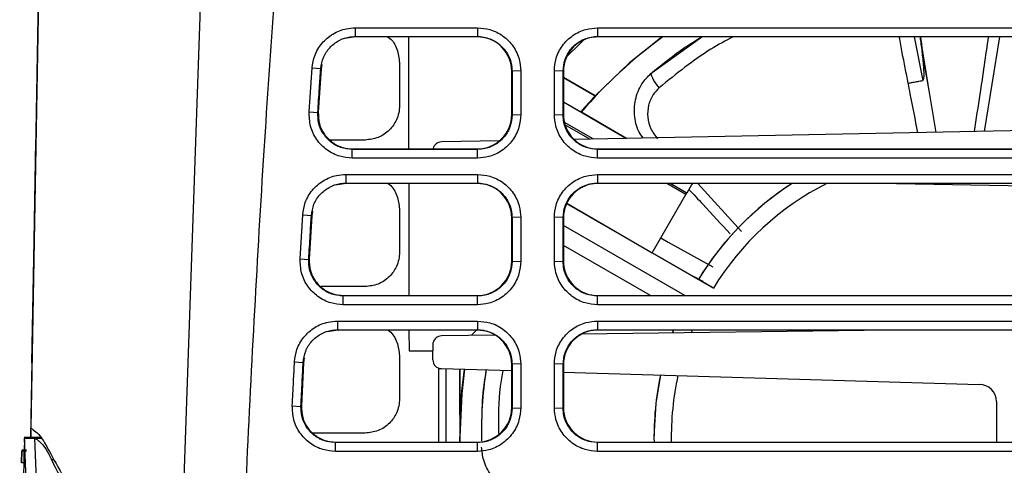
# Model space of a CAD drawing. Extents: x 106 to 315, y 19 to 260.
# Tile 107 of 132: x 195 to 211, y 238 to 246. Entities that reach past the tile are written whole.
import ezdxf

# ---------------------------------------------------------------- set-up
doc = ezdxf.new("R2010")
doc.units = 0
doc.layers.get('0').update_dxf_attribs({"linetype": 'CONTINUOUS'})

msp = doc.modelspace()

# ---------------------------------------------------------------- linework, layer by layer
at = {"color": 7, "linetype": 'CONTINUOUS'}
for p, q in [((195.368, 257.342), (195.043, 238.716)), ((195.368, 257.23), (195.048, 238.874)), ((198.119, 253.506), (197.515, 236.185)), ((200.42, 245.504), (202.446, 245.504)), ((200.42, 245.504), (200.42, 245.36)), ((202.446, 245.504), (202.446, 245.36)), ((204.434, 245.504), (216.303, 245.504)), ((204.434, 245.504), (204.434, 245.36)), ((200.426, 245.356), (200.25, 245.326)), ((200.42, 245.36), (202.446, 245.36)), ((200.42, 245.36), (200.426, 245.356)), ((202.439, 245.356), (200.426, 245.356)), ((201.302, 245.356), (201.305, 243.499)), ((202.446, 245.36), (202.439, 245.356)), ((204.434, 245.36), (216.303, 245.36)), ((204.434, 245.36), (204.44, 245.356)), ((216.297, 245.356), (204.44, 245.356)), ((205.337, 244.766), (206.159, 245.356)), ((201.154, 244.932), (201.154, 244.218)), ((209.817, 245.051), (209.92, 244.465)), ((199.657, 244.114), (199.707, 244.843)), ((199.707, 244.843), (199.85, 244.828)), ((199.856, 244.824), (199.807, 244.108)), ((199.85, 244.828), (199.856, 244.824)), ((199.866, 244.895), (199.856, 244.824)), ((203.017, 244.789), (203.011, 244.784)), ((203.011, 244.07), (203.011, 244.784)), ((203.161, 244.793), (203.017, 244.789)), ((203.017, 244.789), (203.017, 244.062)), ((203.718, 244.067), (203.718, 244.793)), ((203.862, 244.789), (203.718, 244.793)), ((203.862, 244.062), (203.862, 244.789)), ((203.868, 244.784), (203.862, 244.789)), ((203.868, 244.784), (203.868, 244.07)), ((205.336, 244.766), (205.33, 244.761)), ((205.342, 244.771), (205.337, 244.766)), ((203.868, 244.679), (204.394, 244.377)), ((204.394, 244.376), (203.868, 244.679)), ((209.92, 244.465), (210.037, 243.773)), ((203.868, 244.277), (204.155, 244.112)), ((204.394, 244.377), (204.394, 244.376)), ((199.657, 244.114), (199.801, 244.1)), ((199.801, 244.1), (199.807, 244.108)), ((204.915, 243.673), (204.155, 244.112)), ((203.011, 244.07), (203.017, 244.062)), ((203.017, 244.062), (203.161, 244.067)), ((203.718, 244.067), (203.862, 244.062)), ((203.862, 244.062), (203.868, 244.07)), ((204.305, 243.662), (203.894, 243.899)), ((215.43, 243.878), (204.045, 243.657)), ((195.102, 241.977), (195.131, 243.635)), ((200.583, 243.646), (200.004, 243.646)), ((202.807, 243.633), (201.847, 243.614)), ((195.129, 243.518), (195.099, 241.787)), ((200.371, 243.49), (200.377, 243.499)), ((200.371, 243.346), (200.371, 243.49)), ((202.446, 243.49), (200.371, 243.49)), ((200.377, 243.499), (202.44, 243.499)), ((201.71, 243.499), (201.71, 243.504)), ((202.446, 243.49), (202.44, 243.499)), ((202.446, 243.346), (202.446, 243.49)), ((204.433, 243.49), (204.439, 243.499)), ((204.433, 243.346), (204.433, 243.49)), ((216.303, 243.49), (204.433, 243.49)), ((204.439, 243.499), (216.297, 243.499)), ((202.446, 243.346), (200.371, 243.346)), ((200.264, 243.075), (202.446, 243.075)), ((200.264, 243.075), (200.264, 242.931)), ((202.446, 243.075), (202.446, 242.931)), ((204.434, 243.075), (216.303, 243.075)), ((204.434, 243.075), (204.434, 242.931)), ((200.27, 242.927), (200.094, 242.897)), ((200.264, 242.931), (202.446, 242.931)), ((200.264, 242.931), (200.27, 242.927)), ((202.439, 242.927), (200.27, 242.927)), ((201.306, 242.927), (201.309, 241.07)), ((202.446, 242.931), (202.439, 242.927)), ((204.434, 242.931), (216.303, 242.931)), ((204.434, 242.931), (204.44, 242.927)), ((216.297, 242.927), (204.44, 242.927)), ((205.897, 242.743), (205.578, 242.927)), ((209.382, 242.927), (215.43, 242.81)), ((205.34, 241.778), (205.897, 242.743)), ((205.897, 242.743), (205.911, 242.767)), ((201.154, 242.504), (201.154, 241.789)), ((203.921, 242.596), (206.351, 241.193)), ((203.922, 242.597), (205.34, 241.778)), ((199.507, 241.679), (199.55, 242.407)), ((199.55, 242.407), (199.694, 242.394)), ((199.699, 242.39), (199.658, 241.674)), ((199.694, 242.394), (199.699, 242.39)), ((199.71, 242.465), (199.699, 242.39)), ((203.017, 242.36), (203.011, 242.356)), ((203.011, 241.641), (203.011, 242.356)), ((203.161, 242.365), (203.017, 242.36)), ((203.017, 242.36), (203.017, 241.633)), ((203.718, 241.638), (203.718, 242.365)), ((203.862, 242.36), (203.718, 242.365)), ((203.862, 241.633), (203.862, 242.36)), ((203.868, 242.356), (203.862, 242.36)), ((203.868, 242.356), (203.868, 241.641)), ((205.481, 242.024), (205.604, 241.954)), ((195.067, 239.956), (195.102, 241.977)), ((205.309, 241.07), (203.868, 241.901)), ((205.604, 241.954), (206.342, 241.546)), ((195.099, 241.787), (195.067, 239.956)), ((199.507, 241.679), (199.651, 241.666)), ((199.651, 241.666), (199.658, 241.674)), ((206.104, 241.337), (205.34, 241.778)), ((203.011, 241.641), (203.017, 241.633)), ((203.017, 241.633), (203.161, 241.638)), ((203.718, 241.638), (203.862, 241.633)), ((203.862, 241.633), (203.868, 241.641)), ((206.104, 241.337), (206.104, 241.337)), ((200.583, 241.218), (199.855, 241.218)), ((200.221, 241.062), (200.228, 241.07)), ((200.221, 240.917), (200.221, 241.062)), ((202.446, 241.062), (200.221, 241.062)), ((200.228, 241.07), (202.44, 241.07)), ((202.446, 241.062), (202.44, 241.07)), ((202.446, 240.917), (202.446, 241.062)), ((204.433, 241.062), (204.439, 241.07)), ((204.433, 240.917), (204.433, 241.062)), ((216.303, 241.062), (204.433, 241.062)), ((204.439, 241.07), (216.297, 241.07)), ((202.446, 240.917), (200.221, 240.917)), ((200.129, 240.646), (202.446, 240.646)), ((200.129, 240.646), (200.129, 240.503)), ((202.446, 240.646), (202.446, 240.503)), ((204.434, 240.646), (216.303, 240.646)), ((204.434, 240.646), (204.434, 240.503)), ((200.135, 240.498), (199.958, 240.468)), ((200.129, 240.503), (202.446, 240.503)), ((200.129, 240.503), (200.135, 240.498)), ((202.439, 240.498), (200.135, 240.498)), ((201.31, 240.498), (201.311, 240.153)), ((202.743, 240.411), (201.847, 240.399)), ((202.344, 240.415), (202.437, 240.507)), ((202.446, 240.503), (202.439, 240.498)), ((209.272, 240.498), (204.169, 240.43)), ((204.434, 240.503), (216.303, 240.503)), ((204.434, 240.503), (204.44, 240.498)), ((216.297, 240.498), (204.44, 240.498)), ((205.692, 240.498), (205.674, 240.45)), ((205.675, 240.45), (205.693, 240.498)), ((201.707, 240.002), (201.71, 240.289)), ((199.575, 240.036), (199.564, 239.956)), ((201.154, 240.075), (201.154, 239.361)), ((201.311, 240.153), (201.708, 240.153)), ((199.415, 239.973), (199.558, 239.961)), ((199.564, 239.956), (199.528, 239.241)), ((199.558, 239.961), (199.564, 239.956)), ((201.797, 239.869), (201.797, 238.641)), ((203.017, 239.931), (203.011, 239.927)), ((203.011, 239.212), (203.011, 239.927)), ((203.161, 239.936), (203.017, 239.931)), ((203.017, 239.931), (203.017, 239.204)), ((203.718, 239.209), (203.718, 239.936)), ((203.862, 239.931), (203.718, 239.936)), ((203.862, 239.204), (203.862, 239.931)), ((203.868, 239.927), (203.862, 239.931)), ((203.868, 239.927), (203.868, 239.212)), ((201.847, 239.859), (203.011, 239.825)), ((202.154, 239.85), (202.154, 238.641)), ((203.868, 239.8), (210.755, 239.598)), ((199.378, 239.244), (199.521, 239.233)), ((199.521, 239.233), (199.528, 239.241)), ((211.041, 239.312), (211.041, 238.641)), ((203.011, 239.212), (203.017, 239.204)), ((203.017, 239.204), (203.161, 239.209)), ((203.718, 239.209), (203.862, 239.204)), ((203.862, 239.204), (203.868, 239.212)), ((195.047, 238.838), (195.045, 238.716)), ((195.048, 238.874), (195.048, 238.864)), ((200.583, 238.79), (199.725, 238.79)), ((202.154, 238.641), (202.154, 238.731)), ((202.154, 238.728), (202.154, 238.641)), ((202.511, 238.732), (202.511, 238.732)), ((205.368, 238.727), (205.368, 238.726)), ((195.219, 238.716), (194.937, 238.716)), ((194.943, 238.682), (194.94, 238.501)), ((194.944, 238.706), (195.115, 238.706)), ((194.944, 238.706), (194.944, 238.698)), ((195.115, 238.706), (195.224, 238.706)), ((200.092, 238.633), (200.098, 238.641)), ((200.092, 238.488), (200.092, 238.633)), ((202.446, 238.633), (200.092, 238.633)), ((200.098, 238.641), (202.44, 238.641)), ((202.446, 238.633), (202.44, 238.641)), ((202.446, 238.488), (202.446, 238.633)), ((204.433, 238.633), (204.439, 238.641)), ((204.433, 238.488), (204.433, 238.633)), ((216.303, 238.633), (204.433, 238.633)), ((204.439, 238.641), (216.297, 238.641)), ((194.863, 234.081), (194.94, 238.501)), ((194.894, 238.297), (194.898, 238.497)), ((194.898, 238.496), (194.894, 238.296)), ((194.898, 238.506), (194.974, 238.506)), ((194.898, 238.506), (194.898, 238.505)), ((194.974, 238.505), (194.898, 238.505)), ((194.976, 238.497), (194.898, 238.497)), ((194.898, 238.497), (194.898, 238.496)), ((194.898, 238.496), (194.976, 238.496)), ((202.446, 238.488), (200.092, 238.488)), ((194.894, 238.296), (194.894, 238.297)), ((194.961, 238.296), (194.894, 238.296))]:
    msp.add_line(p, q, dxfattribs=at)
at = {"color": 8, "linetype": 'CONTINUOUS'}
for p, q in [((209.678, 245.356), (209.819, 244.633)), ((211.092, 245.356), (210.835, 243.788)), ((203.868, 244.277), (204.913, 243.673)), ((204.36, 243.663), (203.884, 243.938)), ((205.911, 242.767), (205.634, 242.927)), ((206.093, 242.927), (206.816, 242.128)), ((205.88, 241.07), (203.868, 242.231)), ((205.48, 242.022), (205.604, 241.954)), ((206.182, 241.303), (206.009, 241.392)), ((206, 240.498), (205.982, 240.454)), ((201.925, 238.641), (201.925, 239.856)), ((195.388, 238.355), (195.433, 238.355))]:
    msp.add_line(p, q, dxfattribs=at)
at = {"color": 8, "linetype": 'CONTINUOUS', "flags": 128}
msp.add_lwpolyline([(204.213, 245.309), (204.138, 245.238), (203.92, 245.022)], dxfattribs=at)
at = {"color": 7, "linetype": 'CONTINUOUS', "flags": 128}
for points in [[(205.503, 245.356), (204.963, 244.924), (204.394, 244.377)], [(203.161, 244.793), (203.161, 244.591), (203.161, 244.388), (203.161, 244.067)], [(205.454, 244.512), (205.421, 244.552), (205.391, 244.593), (205.367, 244.633), (205.347, 244.671), (205.334, 244.704), (205.328, 244.732), (205.329, 244.753), (205.337, 244.766)], [(216.303, 243.346), (215.89, 243.346), (214.239, 243.346), (212.588, 243.346), (210.937, 243.346), (209.286, 243.346), (207.634, 243.346), (206.034, 243.346), (204.433, 243.346)], [(206.003, 242.927), (205.99, 242.905), (205.966, 242.862), (205.939, 242.816), (205.911, 242.767)], [(203.161, 242.365), (203.161, 242.162), (203.161, 241.959), (203.161, 241.638)], [(216.303, 240.917), (215.89, 240.917), (214.239, 240.917), (212.588, 240.917), (210.937, 240.917), (209.286, 240.917), (207.634, 240.917), (206.034, 240.917), (204.433, 240.917)], [(203.161, 239.936), (203.161, 239.733), (203.161, 239.53), (203.161, 239.209)], [(202.222, 239.848), (202.181, 239.486), (202.154, 239.095)], [(202.231, 239.848), (202.185, 239.443), (202.154, 238.728)], [(205.474, 239.753), (205.4, 239.287), (205.368, 238.727)], [(216.303, 238.488), (215.89, 238.488), (214.239, 238.488), (212.588, 238.488), (210.937, 238.488), (209.286, 238.488), (207.634, 238.488), (206.034, 238.488), (204.433, 238.488)]]:
    msp.add_lwpolyline(points, dxfattribs=at)
at = {"color": 7, "linetype": 'CONTINUOUS'}
for centre, radius, start, end in [((210.368, 238.728), 8.214, 126.2031, 139.0772), ((210.368, 238.727), 8.222, 136.6031, 139.0837), ((201.849, 243.471), 0.143, 91, 166.7747), ((210.368, 238.727), 5, 122.8666, 148.606), ((210.368, 238.726), 5, 122.8377, 148.5265), ((201.849, 240.256), 0.143, 91, 166.7747), ((201.849, 240.002), 0.143, 180, 269), ((210.368, 238.726), 5, 168.1515, 180.9749), ((210.755, 239.312), 0.286, 0, 90)]:
    msp.add_arc(centre, radius, start, end, dxfattribs=at)
at = {"color": 8, "linetype": 'CONTINUOUS'}
for start, end in [(116.9774, 148.4372), (167.5252, 181.0305)]:
    msp.add_arc((210.368, 238.726), 4.714, start, end, dxfattribs=at)
at = {"color": 7, "linetype": 'CONTINUOUS'}
for centre, major_axis, ratio, start_param, end_param in [((202.44, 244.785), (0.525, -0.226), 0.999685, 0.406216, 1.977242), ((204.44, 244.785), (0.525, 0.226), 0.999685, 1.164351, 2.735376), ((202.44, 244.07), (-0.215, 0.53), 0.999453, 2.756245, 4.326659), ((204.44, 244.07), (0.215, 0.53), 0.999453, 1.956526, 3.526941), ((202.44, 242.356), (0.525, -0.226), 0.999685, 0.406216, 1.977242), ((204.44, 242.356), (0.525, 0.226), 0.999685, 1.164351, 2.735376), ((202.44, 241.641), (-0.215, 0.53), 0.999453, 2.756245, 4.326659), ((204.44, 241.641), (0.215, 0.53), 0.999453, 1.956526, 3.526941), ((202.44, 239.927), (0.525, -0.226), 0.999685, 0.406216, 1.977242), ((204.44, 239.927), (0.525, 0.226), 0.999685, 1.164351, 2.735376), ((202.44, 239.213), (-0.215, 0.53), 0.999453, 2.756245, 4.326659), ((204.44, 239.213), (0.215, 0.53), 0.999453, 1.956526, 3.526941)]:
    msp.add_ellipse(centre, major_axis=major_axis, ratio=ratio, start_param=start_param, end_param=end_param, dxfattribs=at)
for points, knots in [([(199.777, 253.497), (199.601, 251.83), (199.25, 248.493), (198.887, 243.38), (198.603, 238.167), (198.466, 234.628), (198.398, 232.858)], [0, 0, 0, 0, 0.243121, 0.486412, 0.743179, 1, 1, 1, 1]), ([(199.707, 244.843), (199.717, 244.911), (199.74, 245.057), (199.861, 245.257), (200.044, 245.413), (200.243, 245.493), (200.371, 245.501), (200.42, 245.504)], [0, 0, 0, 0, 0.192616, 0.414714, 0.638146, 0.862743, 1, 1, 1, 1]), ([(202.446, 245.504), (202.515, 245.498), (202.664, 245.486), (202.875, 245.379), (203.045, 245.205), (203.145, 244.999), (203.156, 244.856), (203.161, 244.793)], [0, 0, 0, 0, 0.1845908, 0.40151, 0.6172412, 0.8318697, 1, 1, 1, 1]), ([(203.718, 244.793), (203.724, 244.862), (203.736, 245.01), (203.843, 245.217), (204.016, 245.386), (204.223, 245.487), (204.368, 245.499), (204.434, 245.504)], [0, 0, 0, 0, 0.1842378, 0.3966921, 0.6103268, 0.8250568, 1, 1, 1, 1]), ([(199.85, 244.828), (199.861, 244.892), (199.882, 245.019), (199.992, 245.183), (200.146, 245.302), (200.298, 245.355), (200.391, 245.359), (200.42, 245.36)], [0, 0, 0, 0, 0.224675, 0.449335, 0.673922, 0.898448, 1, 1, 1, 1]), ([(200.957, 245.356), (200.967, 245.349), (201.04, 245.303), (201.126, 245.153), (201.144, 245.005), (201.154, 244.932)], [0, 0, 0, 0, 0.07423, 0.53712, 1, 1, 1, 1]), ([(202.446, 245.36), (202.51, 245.354), (202.638, 245.341), (202.81, 245.243), (202.939, 245.098), (203.008, 244.937), (203.015, 244.831), (203.017, 244.789)], [0, 0, 0, 0, 0.2146194, 0.4292413, 0.6438882, 0.8585841, 1, 1, 1, 1]), ([(203.862, 244.789), (203.868, 244.853), (203.881, 244.982), (203.98, 245.153), (204.125, 245.282), (204.285, 245.351), (204.391, 245.357), (204.434, 245.36)], [0, 0, 0, 0, 0.2148101, 0.4296079, 0.6443461, 0.8590302, 1, 1, 1, 1]), ([(205.342, 244.771), (205.518, 244.913), (205.784, 245.127), (206.062, 245.298), (206.156, 245.356)], [0, 0, 0, 0, 0.6612684, 1, 1, 1, 1]), ([(209.817, 245.051), (209.808, 245.133), (209.796, 245.235), (209.78, 245.336), (209.777, 245.356)], [0, 0, 0, 0, 0.802565, 1, 1, 1, 1]), ([(209.779, 245.356), (209.783, 245.331), (209.828, 245.033), (209.876, 244.736), (209.92, 244.465)], [0, 0, 0, 0, 0.08438, 1, 1, 1, 1]), ([(210.903, 245.356), (210.858, 245.04), (210.783, 244.516), (210.701, 243.993), (210.668, 243.785)], [0, 0, 0, 0, 0.6035, 1, 1, 1, 1]), ([(209.819, 244.633), (209.82, 244.633), (209.822, 244.634), (209.826, 244.638), (209.833, 244.649), (209.843, 244.704), (209.838, 244.841), (209.825, 244.967), (209.817, 245.051)], [0, 0, 0, 0, 0.0074984, 0.0173971, 0.0357249, 0.099429, 0.4055889, 1, 1, 1, 1]), ([(199.801, 244.1), (199.81, 244.236), (199.826, 244.479), (199.843, 244.721), (199.85, 244.828)], [0, 0, 0, 0, 0.56, 1, 1, 1, 1]), ([(205.191, 243.679), (205.165, 243.714), (205.082, 243.827), (205.033, 244.065), (205.055, 244.35), (205.164, 244.597), (205.284, 244.715), (205.337, 244.766)], [0, 0, 0, 0, 0.106382, 0.341755, 0.577783, 0.814013, 1, 1, 1, 1]), ([(209.578, 244.588), (209.578, 244.588), (209.585, 244.589), (209.607, 244.593), (209.658, 244.602), (209.734, 244.616), (209.791, 244.627), (209.819, 244.633)], [0, 0, 0, 0, 0.028343, 0.204575, 0.469734, 0.734866, 1, 1, 1, 1]), ([(205.454, 244.512), (205.419, 244.476), (205.338, 244.394), (205.268, 244.223), (205.255, 244.024), (205.305, 243.826), (205.387, 243.718), (205.428, 243.664)], [0, 0, 0, 0, 0.161894, 0.369888, 0.579935, 0.790317, 1, 1, 1, 1]), ([(200.371, 243.346), (200.301, 243.352), (200.151, 243.365), (199.942, 243.473), (199.773, 243.647), (199.665, 243.87), (199.66, 244.032), (199.657, 244.114)], [0, 0, 0, 0, 0.178392, 0.382187, 0.586988, 0.792917, 1, 1, 1, 1]), ([(199.807, 244.108), (199.81, 244.043), (199.814, 243.914), (199.901, 243.736), (200.037, 243.598), (200.204, 243.513), (200.323, 243.503), (200.377, 243.499)], [0, 0, 0, 0, 0.206331, 0.412666, 0.61888, 0.824893, 1, 1, 1, 1]), ([(201.154, 244.218), (201.151, 244.177), (201.146, 244.095), (201.097, 243.952), (200.991, 243.799), (200.806, 243.672), (200.656, 243.655), (200.583, 243.646)], [0, 0, 0, 0, 0.1376175, 0.2750927, 0.5007493, 0.7541282, 1, 1, 1, 1]), ([(200.371, 243.49), (200.307, 243.497), (200.178, 243.509), (200.007, 243.608), (199.878, 243.753), (199.804, 243.925), (199.802, 244.045), (199.801, 244.1)], [0, 0, 0, 0, 0.205882, 0.411744, 0.617564, 0.823486, 1, 1, 1, 1]), ([(203.161, 244.067), (203.156, 243.997), (203.143, 243.845), (203.034, 243.633), (202.858, 243.462), (202.651, 243.362), (202.508, 243.351), (202.446, 243.346)], [0, 0, 0, 0, 0.185978, 0.403248, 0.619137, 0.833712, 1, 1, 1, 1]), ([(203.017, 244.062), (203.011, 243.998), (202.998, 243.869), (202.9, 243.698), (202.755, 243.568), (202.594, 243.5), (202.488, 243.493), (202.446, 243.49)], [0, 0, 0, 0, 0.215102, 0.430134, 0.644865, 0.859378, 1, 1, 1, 1]), ([(204.433, 243.346), (204.363, 243.352), (204.214, 243.365), (204.005, 243.473), (203.836, 243.647), (203.735, 243.856), (203.723, 244.001), (203.718, 244.067)], [0, 0, 0, 0, 0.185852, 0.398013, 0.611514, 0.826034, 1, 1, 1, 1]), ([(204.433, 243.49), (204.369, 243.497), (204.241, 243.509), (204.069, 243.608), (203.94, 243.753), (203.872, 243.913), (203.865, 244.02), (203.862, 244.062)], [0, 0, 0, 0, 0.2145177, 0.4290134, 0.6434595, 0.8580232, 1, 1, 1, 1]), ([(195.129, 243.518), (195.129, 243.533), (195.13, 243.562), (195.13, 243.597), (195.131, 243.623), (195.131, 243.642), (195.131, 243.655), (195.131, 243.658), (195.131, 243.653), (195.131, 243.641), (195.131, 243.635)], [0, 0, 0, 0, 0.150828, 0.284455, 0.400835, 0.499943, 0.627166, 0.747714, 0.870892, 1, 1, 1, 1]), ([(199.55, 242.407), (199.56, 242.475), (199.582, 242.622), (199.701, 242.823), (199.883, 242.981), (200.082, 243.064), (200.213, 243.072), (200.264, 243.075)], [0, 0, 0, 0, 0.191459, 0.412209, 0.634225, 0.857454, 1, 1, 1, 1]), ([(202.446, 243.075), (202.515, 243.069), (202.664, 243.057), (202.875, 242.95), (203.045, 242.776), (203.145, 242.57), (203.156, 242.427), (203.161, 242.365)], [0, 0, 0, 0, 0.184587, 0.401505, 0.617227, 0.83186, 1, 1, 1, 1]), ([(203.718, 242.365), (203.724, 242.433), (203.736, 242.581), (203.843, 242.789), (204.016, 242.957), (204.223, 243.058), (204.368, 243.07), (204.434, 243.075)], [0, 0, 0, 0, 0.184238, 0.396692, 0.610327, 0.825057, 1, 1, 1, 1]), ([(199.694, 242.394), (199.704, 242.458), (199.724, 242.585), (199.833, 242.75), (199.985, 242.871), (200.139, 242.925), (200.233, 242.93), (200.264, 242.931)], [0, 0, 0, 0, 0.223286, 0.446556, 0.669755, 0.892896, 1, 1, 1, 1]), ([(200.958, 242.927), (200.967, 242.921), (201.04, 242.874), (201.126, 242.724), (201.144, 242.577), (201.154, 242.504)], [0, 0, 0, 0, 0.072701, 0.536355, 1, 1, 1, 1]), ([(202.446, 242.931), (202.51, 242.925), (202.638, 242.913), (202.81, 242.814), (202.939, 242.669), (203.008, 242.508), (203.015, 242.402), (203.017, 242.36)], [0, 0, 0, 0, 0.214619, 0.429241, 0.643888, 0.858584, 1, 1, 1, 1]), ([(203.862, 242.36), (203.868, 242.424), (203.881, 242.553), (203.98, 242.724), (204.125, 242.853), (204.285, 242.922), (204.391, 242.929), (204.434, 242.931)], [0, 0, 0, 0, 0.214811, 0.429608, 0.644346, 0.85903, 1, 1, 1, 1]), ([(205.946, 242.828), (206.023, 242.746), (206.253, 242.502), (206.479, 242.254), (206.63, 242.09)], [0, 0, 0, 0, 0.3373052, 1, 1, 1, 1]), ([(199.651, 241.666), (199.659, 241.802), (199.673, 242.045), (199.687, 242.287), (199.694, 242.394)], [0, 0, 0, 0, 0.559999, 1, 1, 1, 1]), ([(200.221, 240.917), (200.152, 240.923), (200.002, 240.936), (199.793, 241.045), (199.624, 241.218), (199.516, 241.439), (199.51, 241.599), (199.507, 241.679)], [0, 0, 0, 0, 0.179355, 0.384234, 0.590146, 0.797225, 1, 1, 1, 1]), ([(200.221, 241.062), (200.157, 241.068), (200.029, 241.081), (199.858, 241.179), (199.729, 241.324), (199.655, 241.495), (199.652, 241.612), (199.651, 241.666)], [0, 0, 0, 0, 0.207005, 0.413989, 0.62093, 0.827974, 1, 1, 1, 1]), ([(199.658, 241.674), (199.66, 241.609), (199.666, 241.48), (199.754, 241.303), (199.892, 241.166), (200.058, 241.084), (200.175, 241.074), (200.228, 241.07)], [0, 0, 0, 0, 0.207452, 0.41491, 0.622243, 0.829375, 1, 1, 1, 1]), ([(201.154, 241.789), (201.151, 241.748), (201.146, 241.666), (201.097, 241.524), (200.991, 241.371), (200.806, 241.243), (200.656, 241.226), (200.583, 241.218)], [0, 0, 0, 0, 0.137617, 0.275093, 0.500749, 0.754128, 1, 1, 1, 1]), ([(203.161, 241.638), (203.156, 241.568), (203.143, 241.417), (203.034, 241.204), (202.858, 241.033), (202.651, 240.933), (202.508, 240.922), (202.446, 240.917)], [0, 0, 0, 0, 0.185978, 0.403251, 0.619136, 0.83372, 1, 1, 1, 1]), ([(203.017, 241.633), (203.011, 241.569), (202.998, 241.44), (202.9, 241.269), (202.755, 241.14), (202.594, 241.071), (202.488, 241.064), (202.446, 241.062)], [0, 0, 0, 0, 0.215101, 0.430134, 0.644865, 0.859377, 1, 1, 1, 1]), ([(204.433, 240.917), (204.363, 240.923), (204.214, 240.936), (204.005, 241.045), (203.836, 241.218), (203.735, 241.427), (203.723, 241.572), (203.718, 241.638)], [0, 0, 0, 0, 0.185852, 0.398013, 0.611515, 0.826034, 1, 1, 1, 1]), ([(204.433, 241.062), (204.369, 241.068), (204.241, 241.081), (204.069, 241.179), (203.94, 241.324), (203.872, 241.485), (203.865, 241.591), (203.862, 241.633)], [0, 0, 0, 0, 0.214518, 0.429014, 0.643459, 0.858023, 1, 1, 1, 1]), ([(206.351, 241.193), (206.323, 241.209), (206.268, 241.242), (206.194, 241.284), (206.138, 241.317), (206.108, 241.334), (206.105, 241.336), (206.104, 241.337)], [0, 0, 0, 0, 0.214789, 0.42958, 0.644332, 0.859012, 1, 1, 1, 1]), ([(199.415, 239.973), (199.424, 240.041), (199.444, 240.188), (199.562, 240.39), (199.743, 240.549), (199.943, 240.634), (200.076, 240.643), (200.129, 240.646)], [0, 0, 0, 0, 0.190482, 0.410064, 0.631001, 0.852966, 1, 1, 1, 1]), ([(202.446, 240.646), (202.515, 240.641), (202.664, 240.628), (202.875, 240.521), (203.045, 240.347), (203.145, 240.141), (203.156, 239.998), (203.161, 239.936)], [0, 0, 0, 0, 0.18458, 0.401461, 0.617258, 0.831846, 1, 1, 1, 1]), ([(203.718, 239.936), (203.724, 240.005), (203.736, 240.152), (203.843, 240.36), (204.016, 240.529), (204.223, 240.63), (204.368, 240.641), (204.434, 240.646)], [0, 0, 0, 0, 0.184238, 0.396692, 0.610327, 0.825057, 1, 1, 1, 1]), ([(199.558, 239.961), (199.568, 240.025), (199.587, 240.152), (199.694, 240.318), (199.846, 240.44), (200.001, 240.496), (200.097, 240.501), (200.129, 240.503)], [0, 0, 0, 0, 0.22212, 0.444225, 0.666262, 0.888236, 1, 1, 1, 1]), ([(200.958, 240.498), (200.968, 240.492), (201.04, 240.446), (201.126, 240.296), (201.144, 240.149), (201.154, 240.075)], [0, 0, 0, 0, 0.071166, 0.535587, 1, 1, 1, 1]), ([(202.446, 240.503), (202.51, 240.496), (202.638, 240.484), (202.81, 240.385), (202.939, 240.24), (203.008, 240.08), (203.015, 239.973), (203.017, 239.931)], [0, 0, 0, 0, 0.214618, 0.42924, 0.643888, 0.858583, 1, 1, 1, 1]), ([(203.862, 239.931), (203.868, 239.995), (203.881, 240.124), (203.98, 240.295), (204.125, 240.425), (204.285, 240.493), (204.391, 240.5), (204.434, 240.503)], [0, 0, 0, 0, 0.21481, 0.429608, 0.644346, 0.85903, 1, 1, 1, 1]), ([(199.378, 239.244), (199.381, 239.312), (199.388, 239.447), (199.4, 239.69), (199.409, 239.865), (199.415, 239.973)], [0, 0, 0, 0, 0.277866, 0.555733, 1, 1, 1, 1]), ([(199.521, 239.233), (199.528, 239.369), (199.54, 239.611), (199.553, 239.854), (199.558, 239.961)], [0, 0, 0, 0, 0.56, 1, 1, 1, 1]), ([(202.154, 239.095), (202.154, 239.334), (202.154, 239.593), (202.154, 239.832), (202.154, 239.85)], [0, 0, 0, 0, 0.925882, 1, 1, 1, 1]), ([(202.516, 238.732), (202.517, 238.902), (202.518, 239.281), (202.565, 239.639), (202.591, 239.837)], [0, 0, 0, 0, 0.448575, 1, 1, 1, 1]), ([(202.518, 238.662), (202.518, 239.019), (202.517, 239.427), (202.587, 239.792), (202.596, 239.837)], [0, 0, 0, 0, 0.876282, 1, 1, 1, 1]), ([(200.092, 238.488), (200.022, 238.495), (199.873, 238.507), (199.663, 238.616), (199.494, 238.789), (199.388, 239.009), (199.381, 239.167), (199.378, 239.244)], [0, 0, 0, 0, 0.180174, 0.38599, 0.592841, 0.800888, 1, 1, 1, 1]), ([(200.092, 238.633), (200.028, 238.639), (199.899, 238.652), (199.728, 238.75), (199.599, 238.895), (199.526, 239.065), (199.523, 239.181), (199.521, 239.233)], [0, 0, 0, 0, 0.207959, 0.415897, 0.623793, 0.831793, 1, 1, 1, 1]), ([(199.528, 239.241), (199.531, 239.176), (199.537, 239.047), (199.627, 238.871), (199.766, 238.735), (199.931, 238.654), (200.047, 238.645), (200.098, 238.641)], [0, 0, 0, 0, 0.208407, 0.416819, 0.625106, 0.833191, 1, 1, 1, 1]), ([(201.154, 239.361), (201.151, 239.32), (201.146, 239.238), (201.097, 239.095), (200.991, 238.943), (200.806, 238.815), (200.656, 238.798), (200.583, 238.79)], [0, 0, 0, 0, 0.137617, 0.275093, 0.500749, 0.754128, 1, 1, 1, 1]), ([(203.161, 239.209), (203.156, 239.139), (203.143, 238.988), (203.034, 238.776), (202.858, 238.604), (202.651, 238.504), (202.508, 238.493), (202.446, 238.488)], [0, 0, 0, 0, 0.185978, 0.403257, 0.619131, 0.833719, 1, 1, 1, 1]), ([(203.017, 239.204), (203.011, 239.14), (202.998, 239.011), (202.9, 238.84), (202.755, 238.711), (202.594, 238.643), (202.488, 238.636), (202.446, 238.633)], [0, 0, 0, 0, 0.215101, 0.430134, 0.644865, 0.859377, 1, 1, 1, 1]), ([(204.433, 238.488), (204.363, 238.495), (204.214, 238.507), (204.005, 238.616), (203.836, 238.79), (203.735, 238.998), (203.723, 239.144), (203.718, 239.209)], [0, 0, 0, 0, 0.185852, 0.398013, 0.611514, 0.826034, 1, 1, 1, 1]), ([(204.433, 238.633), (204.369, 238.639), (204.241, 238.652), (204.069, 238.75), (203.94, 238.895), (203.872, 239.056), (203.865, 239.162), (203.862, 239.204)], [0, 0, 0, 0, 0.214518, 0.429014, 0.643459, 0.858023, 1, 1, 1, 1]), ([(195.048, 238.874), (195.102, 238.837), (195.203, 238.769), (195.323, 238.547), (195.377, 238.446)], [0, 0, 0, 0, 0.543676, 1, 1, 1, 1]), ([(196.011, 221.334), (195.885, 222.76), (195.631, 225.612), (195.344, 229.945), (195.11, 234.311), (194.999, 237.241), (194.944, 238.706)], [0, 0, 0, 0, 0.2489996, 0.4980139, 0.749023, 1, 1, 1, 1]), ([(195.115, 238.706), (195.162, 238.674), (195.236, 238.623), (195.331, 238.472), (195.374, 238.384), (195.388, 238.355)], [0, 0, 0, 0, 0.52785, 0.845685, 1, 1, 1, 1]), ([(196.266, 221.334), (196.131, 222.754), (195.858, 225.614), (195.544, 229.939), (195.287, 234.31), (195.173, 237.232), (195.115, 238.706)], [0, 0, 0, 0, 0.248079, 0.499482, 0.747578, 1, 1, 1, 1]), ([(195.377, 238.446), (195.535, 238.158), (195.775, 237.723), (196.237, 237.182), (196.625, 236.808), (197.049, 236.471), (197.359, 236.281), (197.515, 236.185)], [0, 0, 0, 0, 0.339082, 0.513781, 0.688434, 0.843461, 1, 1, 1, 1]), ([(203.43, 237.755), (203.333, 237.757), (203.139, 237.76), (202.872, 237.884), (202.663, 238.081), (202.538, 238.32), (202.52, 238.487), (202.513, 238.56)], [0, 0, 0, 0, 0.208604, 0.417052, 0.626082, 0.835289, 1, 1, 1, 1]), ([(197.402, 235.92), (197.181, 236.097), (196.732, 236.456), (196.191, 237.054), (195.728, 237.689), (195.503, 238.131), (195.388, 238.355)], [0, 0, 0, 0, 0.245893, 0.499736, 0.746442, 1, 1, 1, 1])]:
    msp.add_open_spline(points, degree=3, knots=knots, dxfattribs=at)
at = {"color": 8, "linetype": 'CONTINUOUS'}
for points, knots in [([(206.68, 245.356), (206.556, 245.291), (206.141, 245.07), (205.737, 244.742), (205.454, 244.512)], [0, 0, 0, 0, 0.2967053, 1, 1, 1, 1]), ([(209.578, 244.588), (209.544, 244.756), (209.494, 245.012), (209.447, 245.268), (209.431, 245.356)], [0, 0, 0, 0, 0.657807, 1, 1, 1, 1]), ([(209.739, 243.767), (209.696, 243.982), (209.641, 244.255), (209.589, 244.529), (209.578, 244.588)], [0, 0, 0, 0, 0.7845885, 1, 1, 1, 1]), ([(202.864, 239.829), (202.848, 239.741), (202.787, 239.417), (202.791, 239.052), (202.794, 238.786)], [0, 0, 0, 0, 0.27211, 1, 1, 1, 1])]:
    msp.add_open_spline(points, degree=3, knots=knots, dxfattribs=at)

doc.saveas('drawing.dxf')
